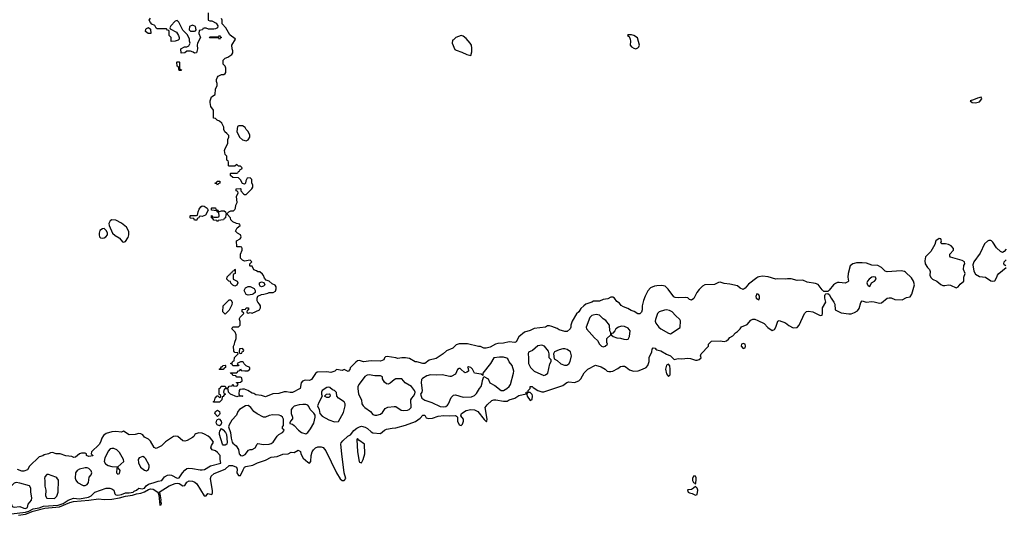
# Model space of a CAD drawing. Header units: inches. Extents: x 2701622 to 2964296, y 496201 to 720542.
# Tile 156 of 256: x 2802308 to 2812570, y 677107 to 682274. Entities that reach past the tile are written whole.
import ezdxf

# ---------------------------------------------------------------- set-up
doc = ezdxf.new("R2010")
doc.units = ezdxf.units.IN
doc.header["$MEASUREMENT"] = 0
for name, color, linetype in [('C8607', 7, 'Continuous'), ('C8608', 7, 'Continuous'), ('C8617', 7, 'Continuous'), ('C8618', 7, 'Continuous')]:
    doc.layers.add(name, color=color, linetype=linetype)

msp = doc.modelspace()

# ---------------------------------------------------------------- linework, layer by layer
at = {"layer": 'C8607', "color": 4}
for points, elevation in [([(2803152, 680000), (2803170, 679996), (2803186, 680000)], 8), ([(2803344, 680000), (2803350, 679996), (2803379, 679959), (2803390, 679954), (2803410, 679963), (2803437, 680000)], 8), ([(2810000, 679589), (2809990, 679584), (2809903, 679517), (2809870, 679475), (2809850, 679462), (2809817, 679477), (2809790, 679499), (2809710, 679517), (2809650, 679525), (2809610, 679539), (2809590, 679535), (2809550, 679514), (2809450, 679509), (2809424, 679496), (2809390, 679462), (2809366, 679430), (2809334, 679366), (2809310, 679349), (2809290, 679358), (2809273, 679373), (2809250, 679379), (2809170, 679374), (2809138, 679378), (2809126, 679386), (2809066, 679466), (2809035, 679495), (2809002, 679502), (2808950, 679501), (2808924, 679496), (2808882, 679478), (2808854, 679446), (2808827, 679393), (2808810, 679346), (2808796, 679290), (2808796, 679250), (2808790, 679226), (2808770, 679208), (2808750, 679209), (2808713, 679233), (2808682, 679242), (2808645, 679265), (2808600, 679280), (2808576, 679296), (2808558, 679318), (2808530, 679335), (2808508, 679370), (2808490, 679382), (2808470, 679382), (2808437, 679363), (2808390, 679357), (2808350, 679339), (2808290, 679341), (2808270, 679330), (2808210, 679310), (2808188, 679292), (2808157, 679263), (2808135, 679230), (2808113, 679207), (2808065, 679130), (2808051, 679090), (2808051, 679070), (2808045, 679050), (2808015, 679025), (2807990, 679022), (2807930, 679042), (2807910, 679055), (2807855, 679075), (2807830, 679082), (2807810, 679082), (2807790, 679069), (2807670, 679055), (2807630, 679034), (2807570, 679015), (2807511, 678969), (2807484, 678916), (2807470, 678908), (2807410, 678917), (2807350, 678901), (2807290, 678899), (2807267, 678893), (2807210, 678862), (2807170, 678849), (2807146, 678850), (2807110, 678869), (2807090, 678869), (2806974, 678894), (2806890, 678895), (2806857, 678883), (2806822, 678850), (2806758, 678822), (2806722, 678790), (2806650, 678742), (2806575, 678725), (2806530, 678689), (2806509, 678689), (2806447, 678707), (2806430, 678708), (2806370, 678742), (2806330, 678749), (2806291, 678749), (2806250, 678742), (2806230, 678749), (2806138, 678762), (2806122, 678758), (2806111, 678749), (2806102, 678730), (2806070, 678714), (2805970, 678719), (2805890, 678709), (2805850, 678721), (2805830, 678717), (2805810, 678704), (2805763, 678657), (2805754, 678646), (2805750, 678628), (2805730, 678606), (2805690, 678628), (2805670, 678618), (2805610, 678626), (2805594, 678610), (2805550, 678597), (2805510, 678604), (2805410, 678598), (2805390, 678586), (2805350, 678524), (2805330, 678514), (2805283, 678517), (2805254, 678506), (2805243, 678490), (2805231, 678429), (2805150, 678389), (2805126, 678386), (2805090, 678394), (2805066, 678394), (2805010, 678378), (2804945, 678375), (2804870, 678342), (2804830, 678358), (2804770, 678362), (2804750, 678378), (2804730, 678382), (2804686, 678410), (2804650, 678422), (2804630, 678422), (2804602, 678418), (2804594, 678410), (2804593, 678373), (2804598, 678358), (2804630, 678354), (2804634, 678350), (2804630, 678346), (2804590, 678348), (2804570, 678342), (2804506, 678370), (2804486, 678390), (2804482, 678422), (2804450, 678426), (2804438, 678422), (2804434, 678390), (2804438, 678378), (2804454, 678370), (2804438, 678362), (2804430, 678346), (2804418, 678342), (2804414, 678310), (2804390, 678288), (2804330, 678286), (2804326, 678290), (2804338, 678302), (2804346, 678330), (2804367, 678353), (2804374, 678354), (2804390, 678334), (2804402, 678338), (2804406, 678350), (2804402, 678362), (2804386, 678366), (2804386, 678430), (2804402, 678438), (2804407, 678453), (2804450, 678454), (2804458, 678438), (2804470, 678434), (2804482, 678438), (2804490, 678454), (2804522, 678458), (2804530, 678474), (2804538, 678458), (2804570, 678454), (2804586, 678470), (2804582, 678482), (2804567, 678487), (2804567, 678493), (2804610, 678494), (2804626, 678510), (2804622, 678542), (2804610, 678546), (2804570, 678546), (2804562, 678562), (2804530, 678566), (2804522, 678582), (2804510, 678586), (2804507, 678593), (2804570, 678594), (2804587, 678613), (2804602, 678618), (2804610, 678634), (2804618, 678618), (2804653, 678613), (2804687, 678613), (2804706, 678630), (2804706, 678650), (2804667, 678667), (2804647, 678687), (2804642, 678702), (2804630, 678706), (2804610, 678706), (2804574, 678690), (2804578, 678678), (2804593, 678673), (2804590, 678666), (2804530, 678666), (2804522, 678682), (2804506, 678690), (2804522, 678698), (2804530, 678714), (2804542, 678718), (2804547, 678753), (2804586, 678790), (2804582, 678802), (2804550, 678806), (2804540, 678820), (2804538, 678870), (2804548, 678890), (2804549, 678911), (2804566, 678950), (2804566, 678990), (2804555, 679015), (2804518, 679050), (2804530, 679072), (2804587, 679073), (2804606, 679090), (2804607, 679127), (2804598, 679150), (2804600, 679160), (2804607, 679173), (2804646, 679210), (2804642, 679222), (2804626, 679230), (2804627, 679253), (2804662, 679258), (2804669, 679271), (2804694, 679270), (2804694, 679250), (2804678, 679242), (2804674, 679230), (2804678, 679218), (2804690, 679214), (2804710, 679222), (2804730, 679214), (2804806, 679250), (2804818, 679270), (2804818, 679290), (2804808, 679310), (2804789, 679329), (2804783, 679343), (2804782, 679370), (2804789, 679391), (2804829, 679411), (2804853, 679413), (2804896, 679424), (2804909, 679431), (2804950, 679432), (2804975, 679445), (2804982, 679470), (2804982, 679490), (2804970, 679508), (2804940, 679520), (2804910, 679548), (2804878, 679558), (2804858, 679578), (2804850, 679606), (2804840, 679620), (2804810, 679646), (2804790, 679646), (2804776, 679656), (2804750, 679666), (2804730, 679706), (2804710, 679706), (2804706, 679710), (2804706, 679730), (2804726, 679750), (2804710, 679766), (2804650, 679758), (2804630, 679766), (2804608, 679788), (2804608, 679830), (2804626, 679870), (2804626, 679890), (2804622, 679902), (2804610, 679906), (2804570, 679906), (2804568, 679970), (2804606, 679990), (2804612, 680000)], 4), ([(2810000, 679412), (2809990, 679418), (2809982, 679390), (2809985, 679370), (2810000, 679360)], 8), ([(2802296, 677110), (2802370, 677120), (2802450, 677151), (2802570, 677181), (2802724, 677196), (2802830, 677240), (2802870, 677252), (2803030, 677264), (2803130, 677278), (2803190, 677272), (2803270, 677274), (2803350, 677289), (2803410, 677308), (2803484, 677316), (2803526, 677330), (2803570, 677337), (2803610, 677351), (2803650, 677378), (2803670, 677385), (2803699, 677379), (2803747, 677347), (2803758, 677318), (2803770, 677214), (2803782, 677218), (2803786, 677230), (2803778, 677250), (2803782, 677270), (2803773, 677330), (2803770, 677338), (2803762, 677342), (2803762, 677350), (2803866, 677414), (2803930, 677438), (2803950, 677442), (2803970, 677439), (2804010, 677416), (2804030, 677419), (2804050, 677453), (2804074, 677466), (2804110, 677463), (2804133, 677453), (2804156, 677436), (2804230, 677311), (2804250, 677312), (2804270, 677335), (2804310, 677323), (2804318, 677342), (2804319, 677361), (2804298, 677490), (2804305, 677515), (2804336, 677544), (2804450, 677588), (2804490, 677626), (2804527, 677627), (2804567, 677610), (2804576, 677590), (2804571, 677550), (2804590, 677521), (2804610, 677522), (2804637, 677583), (2804652, 677608), (2804665, 677615), (2804737, 677630), (2804785, 677655), (2804870, 677681), (2804930, 677715), (2804990, 677719), (2805050, 677745), (2805106, 677750), (2805136, 677764), (2805170, 677762), (2805210, 677785), (2805234, 677774), (2805238, 677750), (2805264, 677704), (2805310, 677662), (2805330, 677652), (2805342, 677670), (2805345, 677730), (2805358, 677770), (2805370, 677790), (2805390, 677810), (2805417, 677823), (2805450, 677823), (2805470, 677813), (2805498, 677778), (2805610, 677551), (2805648, 677488), (2805670, 677472), (2805690, 677472), (2805708, 677490), (2805689, 677550), (2805664, 677750), (2805655, 677850), (2805658, 677862), (2805675, 677885), (2805729, 677931), (2805755, 677945), (2805789, 677991), (2805823, 678017), (2805850, 678031), (2805870, 678036), (2805910, 678026), (2805934, 678014), (2805970, 677978), (2805990, 677966), (2806070, 677962), (2806110, 677994), (2806130, 678004), (2806190, 678017), (2806230, 678020), (2806330, 678046), (2806435, 678085), (2806481, 678119), (2806509, 678150), (2806530, 678151), (2806543, 678123), (2806570, 678115), (2806610, 678121), (2806670, 678140), (2806730, 678149), (2806790, 678144), (2806850, 678147), (2806862, 678142), (2806872, 678130), (2806871, 678090), (2806890, 678052), (2806910, 678042), (2806923, 678057), (2806932, 678088), (2806932, 678110), (2806905, 678145), (2806913, 678170), (2806960, 678200), (2807010, 678210), (2807050, 678207), (2807084, 678190), (2807150, 678107), (2807170, 678086), (2807174, 678086), (2807178, 678090), (2807181, 678110), (2807161, 678230), (2807181, 678259), (2807230, 678303), (2807250, 678311), (2807269, 678311), (2807350, 678299), (2807390, 678299), (2807410, 678310), (2807470, 678330), (2807510, 678355), (2807586, 678374), (2807588, 678390), (2807606, 678394), (2807608, 678410), (2807628, 678430), (2807630, 678452), (2807650, 678451), (2807660, 678440), (2807707, 678407), (2807750, 678393), (2807770, 678393), (2807970, 678462), (2808009, 678491), (2808030, 678499), (2808090, 678491), (2808135, 678510), (2808158, 678530), (2808190, 678592), (2808230, 678632), (2808309, 678671), (2808370, 678656), (2808411, 678631), (2808430, 678611), (2808450, 678605), (2808470, 678605), (2808490, 678611), (2808542, 678638), (2808570, 678658), (2808590, 678662), (2808610, 678662), (2808630, 678652), (2808664, 678624), (2808705, 678610), (2808753, 678613), (2808799, 678630), (2808837, 678650), (2808856, 678670), (2808869, 678710), (2808870, 678754), (2808898, 678810), (2808900, 678840), (2808910, 678854), (2808930, 678851), (2808938, 678838), (2808950, 678831), (2808990, 678821), (2809050, 678786), (2809091, 678771), (2809130, 678732), (2809170, 678741), (2809210, 678738), (2809270, 678747), (2809301, 678741), (2809350, 678725), (2809370, 678724), (2809390, 678731), (2809409, 678750), (2809402, 678770), (2809409, 678790), (2809488, 678870), (2809488, 678892), (2809518, 678922), (2809610, 678926), (2809650, 678918), (2809674, 678926), (2809697, 678943), (2809710, 678962), (2809740, 678980), (2809769, 679011), (2809790, 679022), (2809818, 679050), (2809830, 679072), (2809890, 679098), (2809930, 679142), (2809949, 679151), (2809970, 679151), (2810000, 679137)], 4), ([(2802073, 677107), (2802370, 677140), (2802403, 677150), (2802450, 677174), (2802510, 677187), (2802557, 677203), (2802710, 677212), (2802760, 677230), (2802815, 677265), (2802870, 677286), (2802930, 677279), (2803024, 677296), (2803053, 677310), (2803090, 677347), (2803210, 677392), (2803249, 677391), (2803270, 677385), (2803291, 677370), (2803299, 677330), (2803310, 677322), (2803330, 677317), (2803370, 677325), (2803410, 677343), (2803450, 677342), (2803490, 677349), (2803501, 677359), (2803525, 677370), (2803550, 677392), (2803585, 677385), (2803610, 677389), (2803625, 677415), (2803650, 677433), (2803710, 677448), (2803750, 677464), (2803789, 677471), (2803819, 677510), (2803850, 677527), (2803870, 677531), (2803890, 677527), (2803950, 677495), (2803970, 677498), (2804006, 677550), (2804030, 677579), (2804050, 677595), (2804070, 677599), (2804110, 677597), (2804190, 677581), (2804210, 677581), (2804234, 677586), (2804297, 677623), (2804406, 677650), (2804398, 677690), (2804396, 677730), (2804370, 677762), (2804350, 677778), (2804315, 677790), (2804302, 677810), (2804306, 677834), (2804329, 677870), (2804315, 677890), (2804295, 677915), (2804272, 677932), (2804234, 677954), (2804210, 677963), (2804174, 677966), (2804143, 677957), (2804132, 677950), (2804122, 677930), (2804110, 677918), (2804054, 677886), (2804030, 677879), (2804010, 677884), (2803958, 677930), (2803930, 677933), (2803910, 677929), (2803828, 677872), (2803785, 677830), (2803730, 677804), (2803710, 677815), (2803670, 677882), (2803650, 677902), (2803610, 677922), (2803590, 677948), (2803570, 677958), (2803550, 677962), (2803511, 677949), (2803450, 677947), (2803390, 677984), (2803370, 677975), (2803310, 677981), (2803270, 677978), (2803210, 677961), (2803181, 677939), (2803163, 677910), (2803151, 677870), (2803135, 677845), (2803058, 677770), (2803052, 677750), (2803070, 677732), (2803070, 677729), (2803030, 677722), (2803006, 677730), (2803006, 677750), (2802990, 677755), (2802954, 677754), (2802930, 677749), (2802890, 677715), (2802871, 677709), (2802850, 677722), (2802790, 677729), (2802730, 677749), (2802690, 677749), (2802650, 677761), (2802630, 677757), (2802610, 677747), (2802563, 677737), (2802548, 677728), (2802510, 677718), (2802410, 677618), (2802390, 677582), (2802350, 677569), (2802330, 677569), (2802286, 677586)], 8)]:
    msp.add_lwpolyline(points, dxfattribs=dict(at, elevation=elevation))
for points, elevation in [([(2804550, 679498), (2804530, 679506), (2804508, 679528), (2804506, 679546), (2804488, 679548), (2804468, 679570), (2804470, 679594), (2804490, 679614), (2804502, 679618), (2804507, 679633), (2804522, 679638), (2804527, 679653), (2804542, 679658), (2804550, 679672), (2804554, 679670), (2804554, 679630), (2804538, 679622), (2804534, 679610), (2804534, 679570), (2804574, 679550), (2804582, 679530), (2804570, 679506)], 4), ([(2804830, 679489), (2804816, 679496), (2804808, 679510), (2804809, 679531), (2804830, 679542), (2804853, 679533), (2804862, 679510), (2804850, 679498)], 4), ([(2804690, 679404), (2804668, 679410), (2804649, 679450), (2804661, 679479), (2804688, 679492), (2804710, 679492), (2804751, 679471), (2804762, 679450), (2804762, 679430), (2804745, 679415), (2804730, 679409)], 4), ([(2804450, 679206), (2804426, 679230), (2804428, 679292), (2804490, 679354), (2804510, 679354), (2804522, 679330), (2804520, 679300), (2804490, 679246)], 4), ([(2809050, 679250), (2809030, 679247), (2808972, 679228), (2808954, 679210), (2808934, 679150), (2808931, 679130), (2808939, 679110), (2808968, 679068), (2808990, 679051), (2809070, 679005), (2809090, 679001), (2809193, 679067), (2809194, 679134), (2809189, 679150), (2809144, 679190), (2809109, 679229), (2809082, 679242)], 8), ([(2808318, 679202), (2808285, 679195), (2808270, 679189), (2808251, 679169), (2808211, 679070), (2808216, 679050), (2808298, 678958), (2808331, 678930), (2808352, 678890), (2808371, 678871), (2808390, 678865), (2808410, 678871), (2808435, 678890), (2808429, 678910), (2808429, 678950), (2808468, 678990), (2808468, 679010), (2808458, 679030), (2808455, 679090), (2808417, 679137), (2808390, 679155), (2808350, 679194)], 8), ([(2808582, 679078), (2808550, 679069), (2808522, 679050), (2808511, 679029), (2808490, 679006), (2808478, 679002), (2808474, 678990), (2808494, 678970), (2808530, 678959), (2808570, 678954), (2808603, 678943), (2808630, 678941), (2808650, 678945), (2808665, 678970), (2808669, 679030), (2808650, 679059), (2808610, 679077)], 8), ([(2804630, 678846), (2804598, 678842), (2804594, 678810), (2804598, 678798), (2804610, 678794), (2804622, 678798), (2804627, 678813), (2804642, 678818), (2804646, 678830)], 4), ([(2807750, 678882), (2807710, 678873), (2807654, 678826), (2807611, 678809), (2807606, 678790), (2807611, 678750), (2807611, 678690), (2807631, 678650), (2807670, 678611), (2807770, 678566), (2807790, 678571), (2807813, 678590), (2807834, 678686), (2807848, 678710), (2807847, 678727), (2807828, 678750), (2807828, 678790), (2807818, 678818), (2807778, 678870)], 8), ([(2807990, 678844), (2807970, 678844), (2807930, 678834), (2807882, 678810), (2807872, 678790), (2807878, 678738), (2807910, 678722), (2807948, 678688), (2807988, 678672), (2808010, 678671), (2808030, 678685), (2808044, 678710), (2808059, 678770), (2808049, 678810), (2808015, 678835)], 8), ([(2809850, 678899), (2809832, 678890), (2809826, 678870), (2809850, 678845), (2809868, 678852), (2809874, 678870), (2809868, 678890)], 4), ([(2807310, 678757), (2807251, 678749), (2807216, 678690), (2807134, 678590), (2807134, 678566), (2807118, 678578), (2807049, 678590), (2807028, 678630), (2807010, 678648), (2806985, 678655), (2806974, 678650), (2806982, 678642), (2806985, 678610), (2806970, 678599), (2806950, 678593), (2806939, 678599), (2806910, 678629), (2806898, 678638), (2806890, 678638), (2806870, 678626), (2806850, 678578), (2806806, 678554), (2806790, 678553), (2806712, 678572), (2806650, 678567), (2806590, 678572), (2806550, 678562), (2806505, 678535), (2806497, 678523), (2806493, 678490), (2806503, 678410), (2806498, 678390), (2806485, 678370), (2806501, 678330), (2806530, 678308), (2806605, 678285), (2806690, 678241), (2806730, 678239), (2806750, 678243), (2806766, 678254), (2806779, 678270), (2806805, 678335), (2806830, 678361), (2806850, 678363), (2806930, 678339), (2807016, 678344), (2807050, 678356), (2807070, 678378), (2807099, 678430), (2807119, 678450), (2807129, 678490), (2807130, 678514), (2807146, 678554), (2807190, 678530), (2807208, 678488), (2807261, 678461), (2807326, 678410), (2807351, 678409), (2807384, 678430), (2807409, 678451), (2807424, 678470), (2807456, 678590), (2807457, 678610), (2807442, 678670), (2807409, 678709), (2807397, 678737), (2807385, 678745), (2807350, 678755)], 8), ([(2804390, 678626), (2804388, 678630), (2804402, 678638), (2804410, 678654), (2804422, 678658), (2804426, 678670), (2804450, 678674), (2804454, 678670), (2804454, 678650), (2804438, 678642), (2804430, 678626)], 4), ([(2809070, 678682), (2809049, 678671), (2809039, 678630), (2809050, 678582), (2809070, 678554), (2809087, 678573), (2809089, 678630), (2809085, 678665)], 4), ([(2805950, 678573), (2805930, 678569), (2805904, 678556), (2805847, 678473), (2805833, 678450), (2805831, 678430), (2805841, 678370), (2805871, 678311), (2805875, 678270), (2805888, 678248), (2805905, 678230), (2805965, 678190), (2805990, 678158), (2806010, 678151), (2806030, 678151), (2806070, 678163), (2806090, 678178), (2806118, 678222), (2806145, 678235), (2806210, 678243), (2806230, 678241), (2806285, 678205), (2806310, 678199), (2806350, 678203), (2806369, 678211), (2806389, 678231), (2806384, 678310), (2806395, 678330), (2806412, 678348), (2806426, 678374), (2806429, 678390), (2806423, 678410), (2806390, 678450), (2806327, 678487), (2806290, 678529), (2806230, 678529), (2806210, 678519), (2806170, 678484), (2806150, 678474), (2806130, 678479), (2806110, 678495), (2806089, 678530), (2806088, 678550), (2806070, 678562), (2806010, 678561)], 8), ([(2805530, 678444), (2805510, 678439), (2805462, 678410), (2805452, 678390), (2805452, 678370), (2805462, 678350), (2805428, 678292), (2805411, 678250), (2805431, 678210), (2805436, 678170), (2805462, 678142), (2805530, 678102), (2805590, 678083), (2805630, 678085), (2805682, 678178), (2805699, 678250), (2805699, 678270), (2805689, 678290), (2805630, 678329), (2805613, 678350), (2805610, 678386), (2805590, 678408), (2805570, 678415), (2805540, 678440)], 8), ([(2805510, 678335), (2805486, 678350), (2805506, 678370), (2805535, 678375), (2805542, 678370), (2805543, 678350), (2805530, 678337)], 8), ([(2807630, 678386), (2807610, 678386), (2807598, 678382), (2807594, 678366), (2807598, 678350), (2807630, 678305), (2807650, 678314), (2807653, 678353), (2807648, 678368)], 4), ([(2804370, 678138), (2804342, 678170), (2804349, 678191), (2804370, 678205), (2804390, 678191), (2804393, 678170), (2804390, 678158)], 4), ([(2804690, 678251), (2804661, 678250), (2804599, 678210), (2804582, 678190), (2804567, 678150), (2804520, 678100), (2804491, 678049), (2804486, 678030), (2804507, 677970), (2804512, 677910), (2804524, 677870), (2804530, 677859), (2804565, 677830), (2804590, 677792), (2804596, 677750), (2804601, 677741), (2804610, 677731), (2804630, 677726), (2804657, 677743), (2804693, 677787), (2804710, 677794), (2804730, 677795), (2804762, 677810), (2804782, 677850), (2804790, 677855), (2804850, 677847), (2804910, 677848), (2804930, 677855), (2804949, 677870), (2804990, 677931), (2805010, 677951), (2805046, 677970), (2805066, 677990), (2805062, 678002), (2805048, 678010), (2805048, 678030), (2805056, 678044), (2805059, 678061), (2805059, 678110), (2805049, 678130), (2805030, 678145), (2805012, 678152), (2804945, 678155), (2804910, 678149), (2804870, 678129), (2804850, 678129), (2804784, 678164), (2804750, 678189), (2804718, 678230)], 8), ([(2805258, 678262), (2805222, 678258), (2805170, 678244), (2805150, 678229), (2805139, 678210), (2805136, 678170), (2805152, 678130), (2805152, 678112), (2805132, 678090), (2805122, 678070), (2805125, 678065), (2805150, 678058), (2805170, 678045), (2805214, 677994), (2805245, 677970), (2805290, 677958), (2805310, 677971), (2805339, 678010), (2805373, 678067), (2805389, 678130), (2805389, 678150), (2805373, 678173), (2805335, 678210), (2805323, 678243), (2805310, 678255), (2805290, 678261)], 8), ([(2804390, 678039), (2804366, 678050), (2804356, 678070), (2804362, 678098), (2804370, 678106), (2804388, 678112), (2804407, 678090), (2804412, 678070), (2804406, 678050)], 4), ([(2804450, 677837), (2804430, 677838), (2804421, 677850), (2804391, 677949), (2804390, 677970), (2804394, 677986), (2804410, 678011), (2804430, 677999), (2804453, 677970), (2804462, 677950), (2804471, 677869), (2804466, 677850)], 4), ([(2805830, 677908), (2805821, 677899), (2805829, 677769), (2805848, 677668), (2805850, 677662), (2805870, 677654), (2805889, 677690), (2805904, 677750), (2805903, 677850), (2805842, 677890)], 4), ([(2803290, 677805), (2803270, 677805), (2803250, 677799), (2803230, 677775), (2803211, 677730), (2803194, 677706), (2803188, 677668), (2803204, 677644), (2803230, 677627), (2803270, 677616), (2803330, 677612), (2803395, 677670), (2803389, 677690), (2803350, 677762), (2803322, 677790)], 12), ([(2803590, 677719), (2803552, 677708), (2803542, 677690), (2803546, 677654), (2803567, 677610), (2803610, 677578), (2803630, 677571), (2803650, 677585), (2803659, 677610), (2803658, 677630), (2803619, 677699), (2803610, 677709)], 12), ([(2803010, 677604), (2802990, 677604), (2802931, 677589), (2802907, 677573), (2802891, 677549), (2802887, 677493), (2802893, 677473), (2802911, 677451), (2802970, 677419), (2802990, 677419), (2803010, 677427), (2803024, 677450), (2803034, 677506), (2803054, 677530), (2803059, 677550), (2803053, 677570), (2803030, 677594)], 12), ([(2803330, 677606), (2803322, 677598), (2803318, 677550), (2803330, 677538), (2803350, 677545), (2803355, 677575), (2803350, 677586)], 12), ([(2802610, 677534), (2802590, 677534), (2802571, 677510), (2802567, 677490), (2802571, 677470), (2802571, 677410), (2802581, 677370), (2802576, 677310), (2802590, 677286), (2802670, 677282), (2802694, 677306), (2802709, 677350), (2802713, 677473), (2802697, 677497), (2802685, 677505)], 12), ([(2809350, 677514), (2809330, 677514), (2809321, 677490), (2809319, 677470), (2809330, 677451), (2809343, 677443), (2809350, 677432), (2809360, 677470), (2809357, 677497)], 4), ([(2802270, 677449), (2802250, 677441), (2802204, 677396), (2802142, 677370), (2802134, 677350), (2802190, 677321), (2802204, 677304), (2802219, 677270), (2802219, 677230), (2802230, 677198), (2802250, 677191), (2802310, 677198), (2802350, 677181), (2802370, 677179), (2802390, 677188), (2802398, 677222), (2802430, 677265), (2802436, 677290), (2802425, 677350), (2802424, 677390), (2802410, 677413), (2802310, 677444)], 12), ([(2809350, 677409), (2809331, 677390), (2809310, 677378), (2809268, 677372), (2809276, 677350), (2809290, 677342), (2809316, 677336), (2809350, 677316), (2809370, 677325), (2809376, 677370), (2809369, 677389)], 4)]:
    msp.add_lwpolyline(points, close=True, dxfattribs=dict(at, elevation=elevation))
at = {"layer": 'C8608', "color": 4}
for points, elevation in [([(2804273, 682347), (2804274, 682270), (2804290, 682262), (2804310, 682262), (2804357, 682237), (2804374, 682210), (2804371, 682189), (2804350, 682178), (2804330, 682175), (2804276, 682176), (2804250, 682186), (2804230, 682186), (2804218, 682182), (2804212, 682168), (2804178, 682162), (2804174, 682130), (2804192, 682090), (2804162, 682030), (2804158, 682010), (2804162, 681970), (2804150, 681928), (2804130, 681926), (2804116, 681936), (2804090, 681946), (2804050, 681946), (2804030, 681928), (2803990, 681926), (2803989, 681971), (2804026, 681990), (2804050, 681992), (2804070, 682002), (2804086, 682030), (2804078, 682050), (2804078, 682070), (2804056, 682116), (2804010, 682166), (2803968, 682248), (2803950, 682266), (2803930, 682258), (2803882, 682210), (2803874, 682190), (2803878, 682178), (2803944, 682144), (2803965, 682110), (2803971, 682090), (2803971, 682070), (2803960, 682060), (2803930, 682049), (2803888, 682048), (2803886, 682090), (2803866, 682110), (2803866, 682150), (2803862, 682162), (2803850, 682166), (2803838, 682178), (2803740, 682180), (2803730, 682186), (2803715, 682215), (2803687, 682227), (2803670, 682246), (2803658, 682270), (2803670, 682292)], 4), ([(2804612, 680000), (2804618, 680010), (2804608, 680030), (2804578, 680050), (2804558, 680070), (2804576, 680104), (2804606, 680130), (2804602, 680142), (2804568, 680148), (2804530, 680166), (2804508, 680188), (2804506, 680210), (2804470, 680246), (2804458, 680242), (2804454, 680210), (2804438, 680202), (2804433, 680187), (2804378, 680182), (2804370, 680166), (2804362, 680182), (2804330, 680186), (2804322, 680202), (2804306, 680210), (2804308, 680232), (2804314, 680230), (2804318, 680218), (2804330, 680214), (2804370, 680214), (2804382, 680218), (2804386, 680230), (2804382, 680262), (2804366, 680270), (2804362, 680282), (2804306, 680290), (2804306, 680310), (2804310, 680312), (2804350, 680312), (2804354, 680294), (2804374, 680290), (2804378, 680278), (2804390, 680274), (2804410, 680282), (2804440, 680280), (2804454, 680270), (2804458, 680258), (2804470, 680254), (2804488, 680272), (2804510, 680282), (2804538, 680282), (2804550, 680294), (2804558, 680310), (2804560, 680340), (2804575, 680370), (2804568, 680430), (2804586, 680470), (2804582, 680482), (2804566, 680490), (2804566, 680510), (2804610, 680514), (2804614, 680510), (2804614, 680490), (2804640, 680460), (2804650, 680452), (2804670, 680452), (2804728, 680510), (2804738, 680530), (2804738, 680550), (2804727, 680573), (2804726, 680610), (2804710, 680626), (2804678, 680622), (2804664, 680596), (2804662, 680570), (2804650, 680558), (2804630, 680566), (2804610, 680606), (2804590, 680626), (2804530, 680628), (2804506, 680650), (2804506, 680670), (2804510, 680674), (2804570, 680674), (2804582, 680678), (2804588, 680692), (2804602, 680698), (2804607, 680713), (2804622, 680718), (2804626, 680730), (2804610, 680746), (2804587, 680747), (2804570, 680766), (2804552, 680748), (2804490, 680746), (2804486, 680750), (2804486, 680790), (2804482, 680802), (2804466, 680810), (2804466, 680850), (2804449, 680869), (2804444, 680910), (2804449, 680930), (2804476, 680984), (2804476, 681024), (2804488, 681050), (2804487, 681067), (2804468, 681088), (2804445, 681105), (2804435, 681130), (2804435, 681155), (2804415, 681195), (2804390, 681218), (2804367, 681227), (2804350, 681246), (2804327, 681247), (2804328, 681330), (2804302, 681370), (2804295, 681410), (2804295, 681430), (2804308, 681470), (2804347, 681493), (2804349, 681551), (2804368, 681590), (2804368, 681610), (2804358, 681630), (2804358, 681650), (2804370, 681674), (2804376, 681684), (2804410, 681702), (2804436, 681704), (2804448, 681712), (2804455, 681725), (2804455, 681770), (2804448, 681790), (2804428, 681810), (2804428, 681852), (2804450, 681874), (2804476, 681884), (2804518, 681910), (2804528, 681930), (2804529, 681950), (2804522, 681970), (2804518, 682010), (2804558, 682070), (2804538, 682090), (2804519, 682099), (2804498, 682118), (2804458, 682190), (2804418, 682230), (2804418, 682270), (2804410, 682286)], 4), ([(2803437, 680000), (2803438, 680002), (2803447, 680030), (2803445, 680065), (2803421, 680110), (2803370, 680152), (2803310, 680184), (2803270, 680189), (2803250, 680177), (2803239, 680150), (2803242, 680130), (2803275, 680050), (2803305, 680025), (2803344, 680000)], 8), ([(2803186, 680000), (2803190, 680001), (2803207, 680010), (2803224, 680030), (2803223, 680050), (2803214, 680074), (2803190, 680098), (2803170, 680095), (2803145, 680075), (2803136, 680050), (2803135, 680030), (2803141, 680010), (2803150, 680000), (2803152, 680000)], 8)]:
    msp.add_lwpolyline(points, dxfattribs=dict(at, elevation=elevation))
at = {"layer": 'C8608', "color": 4, "elevation": 4}
for points in [[(2804110, 682218), (2804078, 682202), (2804074, 682170), (2804090, 682154), (2804130, 682154), (2804142, 682158), (2804146, 682170), (2804142, 682202)], [(2803670, 682129), (2803646, 682130), (2803618, 682150), (2803624, 682176), (2803630, 682182), (2803652, 682192), (2803670, 682174), (2803674, 682130)], [(2804390, 682069), (2804382, 682082), (2804370, 682086), (2804290, 682086), (2804286, 682090), (2804290, 682094), (2804370, 682094), (2804382, 682098), (2804390, 682112), (2804398, 682098), (2804412, 682090), (2804398, 682082)], [(2806910, 682108), (2806854, 682090), (2806830, 682066), (2806818, 682062), (2806814, 682030), (2806845, 681965), (2806857, 681957), (2806917, 681937), (2806970, 681911), (2807010, 681902), (2807022, 681938), (2807022, 681978), (2807016, 682010), (2807004, 682030), (2806960, 682080), (2806930, 682102)], [(2808645, 682115), (2808642, 682110), (2808659, 682099), (2808671, 682071), (2808675, 682050), (2808671, 682010), (2808685, 681990), (2808710, 681976), (2808730, 681971), (2808750, 681981), (2808762, 681990), (2808769, 682010), (2808746, 682086), (2808710, 682109), (2808685, 682115)], [(2803970, 681746), (2803962, 681782), (2803948, 681790), (2803946, 681830), (2803950, 681834), (2803970, 681834), (2803974, 681830), (2803974, 681770), (2803978, 681758), (2803994, 681750), (2803990, 681746)], [(2804630, 681168), (2804593, 681167), (2804578, 681162), (2804572, 681110), (2804598, 681050), (2804630, 681021), (2804670, 681012), (2804690, 681022), (2804708, 681050), (2804708, 681070), (2804689, 681110), (2804669, 681130), (2804658, 681150)], [(2804370, 680548), (2804362, 680562), (2804347, 680567), (2804347, 680573), (2804362, 680578), (2804368, 680592), (2804394, 680590), (2804394, 680570), (2804378, 680562)], [(2804210, 680222), (2804194, 680226), (2804178, 680222), (2804174, 680210), (2804158, 680202), (2804154, 680186), (2804150, 680186), (2804130, 680186), (2804122, 680202), (2804090, 680206), (2804086, 680210), (2804086, 680230), (2804090, 680234), (2804150, 680234), (2804162, 680238), (2804168, 680272), (2804180, 680300), (2804196, 680324), (2804210, 680334), (2804230, 680332), (2804262, 680310), (2804274, 680290), (2804244, 680236)]]:
    msp.add_lwpolyline(points, close=True, dxfattribs=at)
at = {"layer": 'C8617', "color": 4}
for points, elevation in [([(2811890, 679992), (2811855, 679970), (2811847, 679930), (2811804, 679856), (2811750, 679802), (2811740, 679760), (2811745, 679730), (2811770, 679691), (2811791, 679670), (2811799, 679650), (2811794, 679610), (2811805, 679585), (2811821, 679570), (2811868, 679548), (2811910, 679514), (2811930, 679504), (2811950, 679503), (2811990, 679511), (2812010, 679507), (2812070, 679478), (2812089, 679491), (2812110, 679518), (2812149, 679550), (2812149, 679591), (2812162, 679630), (2812145, 679670), (2812149, 679711), (2812159, 679730), (2812155, 679750), (2812130, 679764), (2812010, 679798), (2812004, 679810), (2812004, 679830), (2812042, 679870), (2812042, 679890), (2812016, 679916), (2811990, 679929), (2811958, 679938), (2811918, 679938), (2811909, 679949), (2811914, 679970), (2811909, 679989)], 4), ([(2811210, 679593), (2811190, 679589), (2811162, 679570), (2811145, 679550), (2811138, 679530), (2811145, 679510), (2811150, 679502), (2811170, 679494), (2811186, 679530), (2811218, 679550), (2811235, 679570), (2811226, 679590)], 8)]:
    msp.add_lwpolyline(points, close=True, dxfattribs=dict(at, elevation=elevation))
for points, elevation in [([(2812590, 679882), (2812570, 679858), (2812550, 679848), (2812530, 679858), (2812490, 679895), (2812450, 679955), (2812435, 679970), (2812430, 679974), (2812410, 679974), (2812394, 679966), (2812364, 679936), (2812319, 679841), (2812251, 679750), (2812242, 679718), (2812251, 679651), (2812270, 679621), (2812310, 679596), (2812374, 679590), (2812431, 679551), (2812450, 679547), (2812470, 679551), (2812493, 679590), (2812499, 679610), (2812514, 679630), (2812588, 679690)], 4), ([(2810000, 679137), (2810067, 679107), (2810107, 679067), (2810150, 679034), (2810174, 679046), (2810189, 679070), (2810208, 679132), (2810222, 679138), (2810290, 679114), (2810325, 679085), (2810370, 679063), (2810410, 679067), (2810432, 679088), (2810489, 679211), (2810510, 679231), (2810530, 679235), (2810574, 679230), (2810650, 679192), (2810670, 679194), (2810675, 679210), (2810675, 679270), (2810709, 679330), (2810701, 679370), (2810701, 679399), (2810702, 679410), (2810710, 679418), (2810730, 679421), (2810745, 679410), (2810765, 679370), (2810794, 679330), (2810802, 679310), (2810808, 679248), (2810870, 679217), (2810950, 679207), (2810973, 679207), (2811010, 679221), (2811040, 679240), (2811056, 679264), (2811074, 679326), (2811090, 679345), (2811131, 679331), (2811190, 679337), (2811214, 679334), (2811270, 679318), (2811290, 679322), (2811349, 679371), (2811370, 679376), (2811390, 679376), (2811430, 679356), (2811505, 679355), (2811550, 679379), (2811590, 679385), (2811606, 679414), (2811633, 679510), (2811623, 679550), (2811604, 679584), (2811541, 679641), (2811529, 679649), (2811495, 679655), (2811350, 679645), (2811330, 679653), (2811289, 679690), (2811252, 679712), (2811190, 679715), (2811135, 679735), (2811090, 679741), (2811030, 679739), (2811006, 679734), (2810991, 679729), (2810965, 679710), (2810943, 679630), (2810939, 679590), (2810945, 679550), (2810940, 679540), (2810911, 679529), (2810850, 679535), (2810830, 679534), (2810810, 679525), (2810790, 679509), (2810745, 679455), (2810730, 679442), (2810710, 679439), (2810690, 679442), (2810670, 679459), (2810630, 679513), (2810603, 679523), (2810517, 679537), (2810470, 679558), (2810410, 679555), (2810350, 679574), (2810310, 679574), (2810290, 679569), (2810210, 679574), (2810190, 679569), (2810110, 679593), (2810050, 679599), (2810010, 679594), (2810000, 679589)], 4), ([(2812586, 679710), (2812570, 679718), (2812564, 679730), (2812569, 679750), (2812590, 679771)], 4), ([(2810000, 679360), (2810010, 679354), (2810018, 679370), (2810018, 679390), (2810010, 679406), (2810000, 679412)], 8)]:
    msp.add_lwpolyline(points, dxfattribs=dict(at, elevation=elevation))
at = {"layer": 'C8618', "color": 4, "elevation": 4}
msp.add_lwpolyline([(2812330, 681466), (2812290, 681457), (2812250, 681439), (2812214, 681430), (2812234, 681410), (2812270, 681407), (2812310, 681418), (2812335, 681450)], close=True, dxfattribs=at)

doc.saveas('drawing.dxf')
